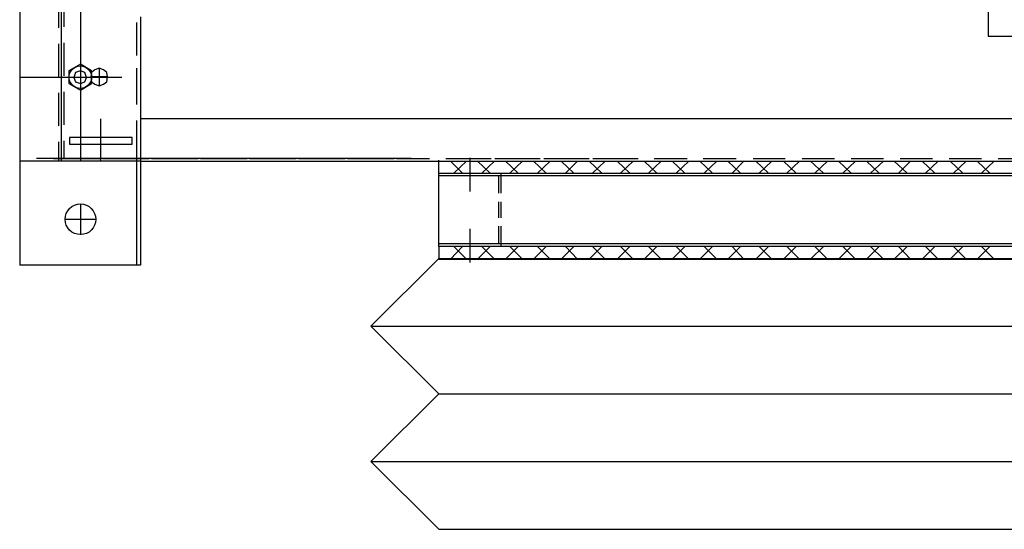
# Model space of a CAD drawing. Header units: millimetres. Extents: x -1435 to 74790, y -2508 to 13830.
# Tile 82 of 95: x 34363 to 34554, y 10471 to 10570. Entities that reach past the tile are written whole.
import ezdxf

# ---------------------------------------------------------------- set-up
doc = ezdxf.new("R2010")
doc.units = ezdxf.units.MM
doc.layers.add('ACMV-EQP-CHW', color=30, linetype='Continuous', true_color=0xff7f00)
doc.layers.add('ACMV-FCU', color=30, linetype='Continuous', true_color=0xff7f00)

# ---------------------------------------------------------------- blocks, each defined once
blk = doc.blocks.new('AHU-3TR-CARRIER')
at = {"layer": 'ACMV-EQP-CHW'}
for points in [[(0, 744.96), (0, 0)], [(357.35, 519.81), (357.35, 84.51)], [(0, 510.77), (0, 38.35)], [(15.29, 510.77), (15.29, 38.35)], [(22.47, 110.7), (22.47, 38.35)], [(14.35, 99.78), (14.35, 87.63)], [(16.23, 100.1), (16.23, 87.94)], [(44.6, 91.68), (44.6, 0)], [(43.05, 89.49), (43.05, 77.33)], [(357.35, 84.51), (388.22, 84.51)], [(14.35, 81.7), (14.35, 69.54)], [(16.23, 82.02), (16.23, 69.85)], [(15.29, 72.65), (15.29, 66.11)], [(29.32, 72.65), (29.32, 66.11)], [(43.05, 72.65), (43.05, 66.11)], [(37.74, 69.23), (0, 69.23)], [(32.44, 69.54), (26.2, 69.54)], [(43.05, 71.41), (43.05, 59.25)], [(14.35, 63.62), (14.35, 51.46)], [(16.23, 63.93), (16.23, 51.77)], [(29.93, 38.35), (29.93, 53.95)], [(43.05, 53.33), (43.05, 39.29)], [(44.6, 53.95), (44.6, 38.35), (1028.69, 38.35)], [(983.79, 38.35), (983.79, 53.95), (44.61, 53.95)], [(14.35, 45.53), (14.35, 38.36)], [(16.23, 45.84), (16.23, 39.29)], [(44.6, 38.35), (0, 38.35)], [(144.38, 39.29), (6.24, 39.29)], [(12.47, 39.29), (24.33, 39.29)], [(16.23, 39.29), (29.63, 39.29)], [(30.56, 39.29), (42.4, 39.29)], [(35.56, 39.29), (47.72, 39.29)], [(43.05, 39.29), (43.05, 0)], [(48.64, 39.29), (60.81, 39.29)], [(53.64, 39.29), (65.8, 39.29)], [(66.73, 39.29), (78.89, 39.29)], [(72.04, 39.29), (83.89, 39.29)], [(84.81, 39.29), (96.98, 39.29)], [(90.12, 39.29), (101.98, 39.29)], [(102.9, 39.29), (115.06, 39.29)], [(108.21, 39.29), (120.07, 39.29)], [(120.98, 39.29), (133.14, 39.29)], [(126.29, 39.29), (138.14, 39.29)], [(139.07, 39.29), (151.23, 39.29)], [(154.59, 38.35), (873.8, 38.35)], [(154.59, 33.99), (154.59, 38.35)], [(154.6, 38.35), (154.6, 38.67)], [(157.16, 39.29), (169.33, 39.29)], [(163.33, 33.99), (158.96, 38.35)], [(160.21, 33.99), (164.89, 38.35)], [(161.77, 39.29), (173.93, 39.29)], [(166.13, 27.13), (166.13, 39.6)], [(173.62, 33.99), (168.94, 38.35)], [(170.49, 33.99), (175.18, 38.35)], [(175.25, 39.29), (187.41, 39.29)], [(183.91, 33.99), (179.23, 38.35)], [(179.86, 39.29), (192.02, 39.29)], [(180.8, 33.99), (185.47, 38.35)], [(194.2, 33.99), (189.52, 38.35)], [(191.09, 33.99), (195.76, 38.35)], [(193.34, 39.29), (205.49, 39.29)], [(197.94, 39.29), (210.11, 39.29)], [(204.49, 33.99), (199.81, 38.35)], [(201.37, 33.99), (205.74, 38.35)], [(214.77, 33.99), (210.1, 38.35)], [(211.35, 33.99), (216.03, 38.35)], [(211.41, 39.29), (223.58, 39.29)], [(216.03, 39.29), (228.19, 39.29)], [(225.07, 33.99), (220.39, 38.35)], [(221.63, 33.99), (226.32, 38.35)], [(235.05, 33.99), (230.37, 38.35)], [(231.93, 33.99), (236.61, 38.35)], [(234.11, 39.29), (246.27, 39.29)], [(245.34, 33.99), (240.66, 38.35)], [(242.22, 33.99), (246.9, 38.35)], [(255.63, 33.99), (250.95, 38.35)], [(252.2, 39.29), (264.36, 39.29)], [(252.51, 33.99), (257.19, 38.35)], [(265.91, 33.99), (261.24, 38.35)], [(262.8, 33.99), (267.17, 38.35)], [(270.59, 39.29), (282.44, 39.29)], [(276.21, 33.99), (271.53, 38.35)], [(272.78, 33.99), (277.46, 38.35)], [(286.51, 33.99), (281.81, 38.35)], [(283.07, 33.99), (287.74, 38.35)], [(288.69, 39.29), (300.54, 39.29)], [(296.48, 33.99), (291.79, 38.35)], [(293.36, 33.99), (298.04, 38.35)], [(306.76, 33.99), (302.09, 38.35)], [(303.65, 33.99), (308.33, 38.35)], [(306.76, 39.29), (318.62, 39.29)], [(317.05, 33.99), (312.39, 38.35)], [(313.94, 33.99), (318.62, 38.35)], [(327.35, 33.99), (322.66, 38.35)], [(324.23, 33.99), (328.59, 38.35)], [(324.86, 39.29), (336.7, 39.29)], [(337.64, 33.99), (332.95, 38.35)], [(334.21, 33.99), (338.89, 38.35)], [(342.94, 39.29), (354.79, 39.29)], [(347.92, 33.99), (343.26, 38.35)], [(344.5, 33.99), (349.19, 38.35)], [(357.91, 33.99), (353.24, 38.35)], [(354.79, 33.99), (359.46, 38.35)], [(361.03, 39.29), (372.87, 39.29)], [(154.59, 33.99), (873.8, 33.99)], [(154.59, 6.86), (154.59, 33.99)], [(154.59, 33.05), (873.8, 33.05)], [(176.74, 26.51), (176.74, 33.06)], [(177.67, 26.51), (177.67, 33.99)], [(22.47, 22.45), (22.47, 11.23)], [(176.74, 17.47), (176.74, 23.39)], [(177.67, 17.47), (177.67, 23.39)], [(28.08, 16.84), (16.85, 16.84)], [(166.13, 0.94), (166.13, 13.42)], [(176.74, 7.79), (176.74, 14.34)], [(177.67, 6.86), (177.67, 14.35)], [(873.8, 7.79), (154.59, 7.79)], [(873.8, 6.86), (154.59, 6.86)], [(154.59, 6.86), (154.59, 2.19)], [(163.33, 6.86), (158.97, 2.19)], [(160.21, 6.86), (164.89, 2.19)], [(173.62, 6.86), (168.94, 2.19)], [(170.49, 6.86), (175.18, 2.19)], [(183.91, 6.86), (179.23, 2.19)], [(180.8, 6.86), (185.46, 2.19)], [(194.2, 6.86), (189.52, 2.19)], [(191.09, 6.86), (195.76, 2.19)], [(204.49, 6.86), (199.81, 2.19)], [(201.37, 6.86), (205.74, 2.19)], [(214.77, 6.86), (210.1, 2.19)], [(211.34, 6.86), (216.03, 2.19)], [(225.07, 6.86), (220.39, 2.19)], [(221.63, 6.86), (226.32, 2.19)], [(235.05, 6.86), (230.37, 2.19)], [(231.93, 6.86), (236.61, 2.19)], [(245.34, 6.86), (240.66, 2.19)], [(242.22, 6.86), (246.9, 2.19)], [(255.63, 6.86), (250.95, 2.19)], [(252.51, 6.86), (257.19, 2.19)], [(265.91, 6.86), (261.24, 2.19)], [(262.8, 6.86), (267.17, 2.19)], [(276.21, 6.86), (271.53, 2.19)], [(272.78, 6.86), (277.46, 2.19)], [(286.5, 6.86), (281.81, 2.19)], [(283.07, 6.86), (287.74, 2.19)], [(296.48, 6.86), (291.8, 2.19)], [(293.36, 6.86), (298.04, 2.19)], [(306.76, 6.86), (302.09, 2.19)], [(303.65, 6.86), (308.33, 2.19)], [(317.05, 6.86), (312.38, 2.19)], [(313.94, 6.86), (318.62, 2.19)], [(327.35, 6.86), (322.67, 2.19)], [(324.23, 6.86), (328.59, 2.19)], [(337.63, 6.86), (332.96, 2.19)], [(334.21, 6.86), (338.89, 2.19)], [(347.92, 6.86), (343.25, 2.19)], [(344.5, 6.86), (349.18, 2.19)], [(357.9, 6.86), (353.24, 2.19)], [(354.79, 6.86), (359.46, 2.19)], [(44.6, 0), (0, 0)], [(154.59, 2.49), (154.59, 2.19)], [(154.59, 2.18), (873.8, 2.18)]]:
    blk.add_lwpolyline(points, dxfattribs=at)
for points in [[(18.1, 71.72), (18.1, 67.04), (22.46, 64.55), (26.52, 67.04), (26.52, 71.72), (22.46, 74.22)], [(32.44, 69.54), (32.13, 71.1), (30.88, 72.03), (29.32, 72.65), (27.76, 72.03), (26.52, 71.1), (26.2, 69.54), (26.52, 67.67), (27.76, 66.73), (29.32, 66.11), (30.88, 66.73), (32.13, 67.67)], [(24.65, 69.23), (24.02, 71.1), (22.46, 71.72), (20.6, 71.1), (19.97, 69.23), (20.6, 67.67), (22.46, 67.04), (24.02, 67.67)], [(18.39, 47.09), (18.39, 44.59), (41.47, 44.59), (41.47, 47.09)]]:
    blk.add_lwpolyline(points, close=True, dxfattribs=at)
for centre, radius in [((22.37, 69.38), 4.15), ((22.41, 16.9), 5.66)]:
    blk.add_circle(centre, radius, dxfattribs=at)
at = {"layer": 'ACMV-FCU', "color": 8, "true_color": 0x808080}
for p, q in [((129.59, -22.51), (154.59, 2.49)), ((154.59, 2.49), (873.8, 2.49)), ((129.59, -22.51), (873.8, -22.51)), ((154.59, -47.51), (129.59, -22.51)), ((129.59, -72.51), (154.59, -47.51)), ((154.59, -47.51), (873.8, -47.51)), ((129.59, -72.51), (873.8, -72.51)), ((154.59, -97.51), (129.59, -72.51)), ((154.59, -97.51), (873.8, -97.51))]:
    blk.add_line(p, q, dxfattribs=at)

msp = doc.modelspace()

# ---------------------------------------------------------------- block references
at = {"layer": 'ACMV-EQP-CHW', "xscale": 0.525944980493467, "yscale": 0.525944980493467, "zscale": 0.525944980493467}
msp.add_blockref('AHU-3TR-CARRIER', (34363.02, 10521.88), dxfattribs=at)

doc.saveas('drawing.dxf')
